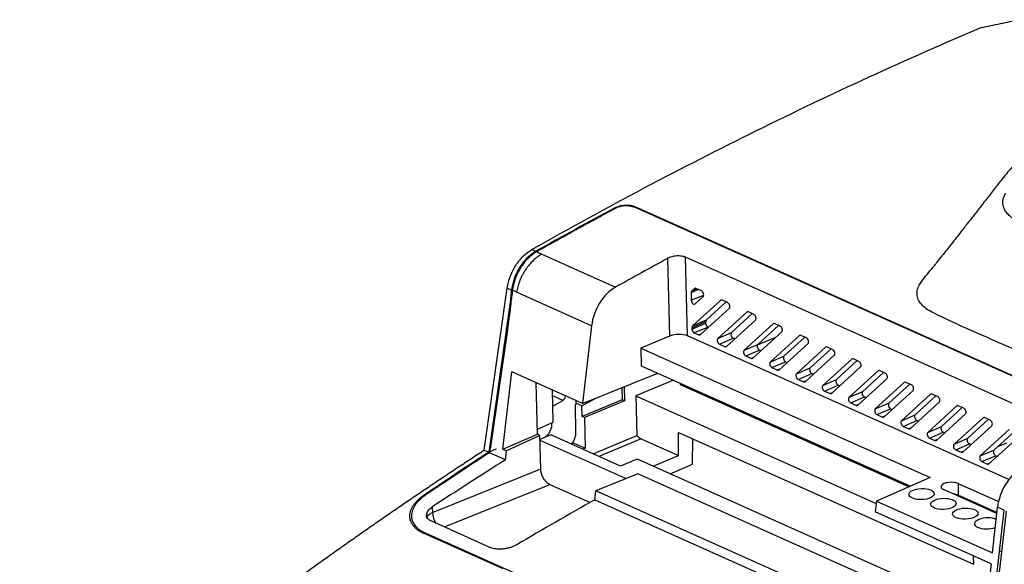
# Model space of a CAD drawing. Extents: x 51 to 741, y 25 to 594.
# Tile 53 of 77: x 541 to 617, y 143 to 185. Entities that reach past the tile are written whole.
import ezdxf

# ---------------------------------------------------------------- set-up
doc = ezdxf.new("R2010")
doc.units = 0
doc.layers.get('0').update_dxf_attribs({"linetype": 'CONTINUOUS'})

msp = doc.modelspace()

# ---------------------------------------------------------------- linework, layer by layer
at = {"color": 7, "linetype": 'Continuous'}
for p, q in [((642.437, 146.539), (588.534, 170.662)), ((588.608, 170.701), (642.509, 146.578)), ((580.922, 167.217), (580.616, 167.355)), ((580.99, 167.187), (581.386, 167.01)), ((581.386, 167.01), (587.113, 164.447)), ((591.133, 166.668), (591.284, 160.647)), ((622.558, 153.328), (592.537, 166.764)), ((592.69, 160.657), (592.537, 166.764)), ((576.927, 151.787), (578.707, 164.378)), ((578.708, 164.377), (579.04, 164.229)), ((579.433, 164.053), (579.108, 164.198)), ((593.215, 164.331), (593.004, 164.14)), ((593.762, 164.152), (593.333, 164.344)), ((585.247, 161.451), (579.433, 164.053)), ((592.959, 164.003), (592.973, 163.432)), ((593.072, 161.435), (595.249, 163.421)), ((593.892, 163.713), (593.266, 163.143)), ((595.797, 163.241), (595.367, 163.433)), ((595.926, 162.803), (593.676, 160.75)), ((594.156, 161.914), (595.672, 163.297)), ((593.072, 161.435), (594.156, 161.914)), ((595.034, 160.457), (597.284, 162.51)), ((597.961, 161.892), (595.711, 159.839)), ((596.093, 160.915), (597.706, 162.387)), ((597.831, 162.331), (597.402, 162.523)), ((578.662, 161.272), (577.273, 151.632)), ((578.716, 161.133), (577.383, 151.882)), ((585.247, 161.451), (584.546, 155.425)), ((593.026, 161.298), (594.11, 161.777)), ((593.026, 161.298), (593.029, 161.197)), ((593.029, 161.197), (594.114, 161.643)), ((594.289, 161.342), (593.204, 160.896)), ((594.114, 161.643), (594.11, 161.777)), ((597.068, 159.547), (599.318, 161.6)), ((598.128, 160.004), (599.741, 161.476)), ((599.866, 161.42), (599.436, 161.612)), ((591.284, 160.647), (589.056, 159.705)), ((617.596, 149.511), (592.69, 160.657)), ((593.204, 160.896), (593.558, 160.737)), ((595.034, 160.457), (596.093, 160.915)), ((595.163, 160.019), (596.223, 160.476)), ((596.348, 160.42), (596.223, 160.476)), ((599.995, 160.982), (597.745, 158.929)), ((599.509, 160.538), (598.091, 159.943)), ((599.103, 158.636), (601.353, 160.689)), ((600.162, 159.094), (601.775, 160.566)), ((601.9, 160.51), (601.471, 160.702)), ((589.056, 159.705), (611.484, 149.668)), ((589.056, 159.705), (589.09, 158.352)), ((595.163, 160.019), (595.593, 159.827)), ((597.068, 159.547), (598.128, 160.004)), ((597.198, 159.108), (598.257, 159.566)), ((598.382, 159.51), (598.257, 159.566)), ((602.03, 160.071), (599.78, 158.018)), ((601.137, 157.726), (603.387, 159.779)), ((602.197, 158.183), (603.81, 159.655)), ((603.935, 159.599), (603.506, 159.791)), ((597.198, 159.108), (597.627, 158.916)), ((599.103, 158.636), (600.162, 159.094)), ((604.065, 159.161), (601.814, 157.108)), ((603.172, 156.815), (605.422, 158.868)), ((605.97, 158.688), (605.54, 158.881)), ((589.09, 158.352), (609.972, 149.007)), ((599.232, 158.198), (600.292, 158.655)), ((599.232, 158.198), (599.662, 158.006)), ((600.417, 158.599), (600.292, 158.655)), ((601.137, 157.726), (602.197, 158.183)), ((606.099, 158.25), (603.849, 156.197)), ((604.231, 157.273), (605.844, 158.744)), ((578.365, 151.887), (579.056, 157.882)), ((584.546, 155.425), (579.056, 157.882)), ((584.546, 155.425), (590.389, 157.771)), ((601.267, 157.287), (602.326, 157.745)), ((601.267, 157.287), (601.696, 157.095)), ((602.452, 157.689), (602.326, 157.745)), ((603.172, 156.815), (604.231, 157.273)), ((605.206, 155.905), (607.457, 157.958)), ((608.134, 157.339), (605.884, 155.287)), ((606.266, 156.362), (607.879, 157.834)), ((608.004, 157.778), (607.575, 157.97)), ((581.06, 153.027), (580.955, 157.032)), ((587.597, 156.65), (587.626, 155.703)), ((587.762, 156.716), (587.796, 155.627)), ((591.608, 157.225), (588.688, 156.001)), ((592.117, 156.998), (592.119, 156.9)), ((592.119, 156.9), (609.863, 148.959)), ((603.301, 156.377), (604.361, 156.834)), ((604.486, 156.778), (604.361, 156.834)), ((607.241, 154.994), (609.491, 157.047)), ((608.301, 155.452), (609.914, 156.923)), ((610.039, 156.867), (609.609, 157.06)), ((582.279, 153.972), (582.222, 156.464)), ((584.501, 155.227), (585.634, 155.862)), ((588.688, 156.001), (607.31, 147.667)), ((588.688, 156.001), (588.763, 152.93)), ((603.301, 156.377), (603.731, 156.185)), ((605.206, 155.905), (606.266, 156.362)), ((605.336, 155.466), (606.395, 155.924)), ((606.521, 155.868), (606.395, 155.924)), ((610.168, 156.429), (607.918, 154.376)), ((609.276, 154.084), (611.526, 156.137)), ((610.335, 154.541), (611.948, 156.013)), ((612.073, 155.957), (611.644, 156.149)), ((582.251, 155.213), (583.028, 155.657)), ((583.995, 155.338), (584.016, 155.35)), ((584.035, 153.188), (583.995, 155.338)), ((584.013, 155.663), (584.016, 155.35)), ((584.501, 155.227), (584.015, 155.444)), ((584.521, 154.401), (584.501, 155.227)), ((587.626, 155.703), (584.521, 154.401)), ((587.796, 155.627), (584.691, 154.325)), ((587.796, 155.627), (587.626, 155.703)), ((605.336, 155.466), (605.765, 155.274)), ((607.241, 154.994), (608.301, 155.452)), ((607.37, 154.556), (608.43, 155.013)), ((608.555, 154.957), (608.43, 155.013)), ((612.203, 155.518), (609.953, 153.465)), ((611.31, 153.173), (613.56, 155.226)), ((612.37, 153.631), (613.983, 155.102)), ((614.108, 155.046), (613.678, 155.238)), ((584.691, 154.325), (584.521, 154.401)), ((584.691, 154.325), (584.749, 151.945)), ((607.37, 154.556), (607.8, 154.364)), ((609.276, 154.084), (610.335, 154.541)), ((614.237, 154.608), (611.987, 152.555)), ((613.345, 152.263), (615.595, 154.316)), ((616.142, 154.136), (615.713, 154.328)), ((581.014, 153.41), (582.279, 153.972)), ((609.405, 153.645), (610.465, 154.103)), ((609.405, 153.645), (609.834, 153.453)), ((610.59, 154.047), (610.465, 154.103)), ((611.31, 153.173), (612.37, 153.631)), ((616.272, 153.697), (614.022, 151.644)), ((614.404, 152.72), (616.017, 154.192)), ((578.365, 151.887), (581.06, 153.027)), ((581.237, 152.947), (578.65, 151.759)), ((581.237, 152.947), (581.06, 153.027)), ((582.081, 152.979), (581.195, 152.607)), ((581.306, 150.341), (581.237, 152.947)), ((587.494, 150.556), (582.081, 152.979)), ((585.369, 151.507), (588.763, 152.93)), ((589.079, 152.686), (591.995, 151.381)), ((591.995, 151.381), (591.986, 153.179)), ((591.986, 153.179), (614.859, 142.943)), ((593.081, 150.709), (593.086, 152.687)), ((611.44, 152.735), (612.499, 153.192)), ((611.44, 152.735), (611.869, 152.543)), ((612.624, 153.136), (612.499, 153.192)), ((613.345, 152.263), (614.404, 152.72)), ((615.379, 151.352), (617.629, 153.405)), ((618.306, 152.787), (616.056, 150.734)), ((616.439, 151.81), (618.052, 153.281)), ((581.195, 152.607), (587.924, 149.596)), ((584.749, 151.945), (583.778, 152.379)), ((584.749, 151.945), (584.565, 151.867)), ((613.474, 151.824), (614.534, 152.282)), ((614.659, 152.226), (614.534, 152.282)), ((616.736, 152.081), (617.435, 152.374)), ((576.927, 151.787), (577.273, 151.632)), ((577.216, 151.63), (577.247, 151.644)), ((577.219, 151.53), (577.216, 151.63)), ((577.302, 151.584), (577.342, 151.601)), ((577.342, 151.601), (577.383, 151.882)), ((578.573, 151.051), (577.342, 151.601)), ((578.365, 151.887), (578.65, 151.759)), ((578.573, 151.051), (578.65, 151.759)), ((590.028, 150.556), (591.995, 151.381)), ((613.474, 151.824), (613.904, 151.632)), ((615.379, 151.352), (616.439, 151.81)), ((615.509, 150.914), (616.568, 151.371)), ((616.693, 151.315), (616.568, 151.371)), ((588.517, 150.985), (587.494, 150.556)), ((588.799, 151.106), (588.514, 150.986)), ((615.765, 139.038), (588.799, 151.106)), ((591.328, 149.974), (593.081, 150.709)), ((615.509, 150.914), (615.938, 150.721)), ((572.906, 146.953), (581.306, 150.341)), ((588.82, 149.957), (585.587, 148.655)), ((615.641, 137.954), (588.82, 149.957)), ((611.484, 149.668), (607.331, 147.852)), ((582.007, 149.137), (585.141, 147.741)), ((613.655, 149.214), (616.796, 147.808)), ((613.655, 149.214), (613.671, 148.309)), ((585.503, 147.949), (585.587, 148.655)), ((615.339, 135.339), (585.587, 148.655)), ((616.666, 146.888), (612.54, 148.735)), ((616.675, 146.965), (613.671, 148.309)), ((572.894, 147.393), (572.906, 146.953)), ((585.503, 147.949), (615.792, 134.393)), ((607.331, 147.852), (607.235, 147.004)), ((607.331, 147.852), (616.317, 143.831)), ((614.165, 148.008), (614.224, 148.062)), ((615.133, 147.655), (615.074, 147.601)), ((616.317, 143.831), (616.72, 147.365)), ((617.244, 147.131), (616.72, 147.365)), ((616.22, 142.983), (607.235, 147.004)), ((617.376, 147.072), (615.917, 134.338)), ((616.2, 147.097), (616.259, 147.151)), ((616.88, 143.931), (617.244, 147.131)), ((577.37, 144.257), (572.853, 146.278)), ((578.395, 142.581), (572.254, 145.329)), ((572.344, 145.386), (622.383, 122.992)), ((615.792, 134.393), (616.88, 143.931)), ((616.88, 143.931), (617.025, 144)), ((616.22, 142.983), (615.339, 135.339))]:
    msp.add_line(p, q, dxfattribs=at)
at = {"color": 8, "linetype": 'Continuous'}
for p, q in [((588.61, 170.628), (588.608, 170.701)), ((579.049, 163.739), (579.04, 164.229)), ((593.53, 164.255), (592.959, 164.003)), ((593.353, 164.294), (593.004, 164.14)), ((593.215, 164.331), (593.269, 164.356)), ((593.934, 163.797), (592.973, 163.432)), ((595.304, 163.445), (595.249, 163.421)), ((597.338, 162.535), (597.284, 162.51)), ((578.671, 160.822), (578.662, 161.272)), ((599.373, 161.624), (599.318, 161.6)), ((593.741, 160.809), (593.558, 160.737)), ((601.407, 160.714), (601.353, 160.689)), ((595.776, 159.899), (595.593, 159.827)), ((603.442, 159.803), (603.387, 159.779)), ((597.811, 158.988), (597.627, 158.916)), ((605.476, 158.893), (605.422, 158.868)), ((599.845, 158.078), (599.662, 158.006)), ((607.511, 157.982), (607.457, 157.958)), ((601.88, 157.167), (601.696, 157.095)), ((609.545, 157.071), (609.491, 157.047)), ((583.028, 155.657), (582.233, 156.005)), ((603.914, 156.257), (603.731, 156.185)), ((611.58, 156.161), (611.526, 156.137)), ((605.949, 155.346), (605.765, 155.274)), ((613.615, 155.25), (613.56, 155.226)), ((607.983, 154.436), (607.8, 154.364)), ((615.649, 154.34), (615.595, 154.316)), ((610.018, 153.525), (609.834, 153.453)), ((589.079, 152.686), (585.803, 151.313)), ((612.053, 152.614), (611.869, 152.543)), ((614.087, 151.704), (613.904, 151.632)), ((616.122, 150.793), (615.938, 150.721)), ((573.832, 145.84), (582.007, 149.137)), ((572.308, 148.242), (572.304, 148.358)), ((614.301, 147.947), (614.393, 147.986)), ((614.582, 147.821), (614.674, 147.861)), ((616.336, 147.036), (616.427, 147.076)), ((616.617, 146.911), (616.671, 146.934)), ((572.344, 145.386), (572.347, 145.288)), ((614.843, 143.599), (614.859, 142.943))]:
    msp.add_line(p, q, dxfattribs=at)
msp.add_arc((574.394, 146.977), 1.488, 180.88728, 215.0533, dxfattribs=at)
at = {"color": 7, "linetype": 'Continuous'}
for centre, major_axis, ratio, start_param, end_param in [((623.792, -183.739), (172.215, 372.098), 0.667882, 0.727779, 0.748256), ((581.236, 164.649), (1.259, 2.723), 0.667626, 0.748011, 0.940563), ((632.549, -187.658), (170.069, 373.07), 0.674542, 0.73109, 0.744464), ((587.445, 161.871), (1.244, 2.73), 0.674542, 0.744464, 2.016674), ((593.768, 163.926), (-0.097, 0.231), 0.605254, 3.354009, 5.709468), ((593.143, 163.356), (-0.096, 0.231), 0.604887, 0.999255, 3.354716), ((595.373, 163.208), (-0.097, 0.231), 0.604565, 5.710362, 6.495634), ((595.802, 163.016), (-0.097, 0.231), 0.605254, 3.354009, 5.709468), ((594.28, 161.701), (-0.097, 0.231), 0.604628, 0.212327, 0.997597), ((597.408, 162.297), (-0.097, 0.231), 0.604565, 5.710362, 6.495634), ((597.837, 162.105), (-0.097, 0.231), 0.605254, 3.354009, 5.709468), ((593.196, 161.222), (-0.097, 0.231), 0.604628, 0.212327, 0.997597), ((599.442, 161.387), (-0.097, 0.231), 0.604565, 5.710362, 6.495634), ((599.871, 161.195), (-0.097, 0.231), 0.605254, 3.354009, 5.709468), ((591.955, 160.341), (1, 0.032), 0.437043, 0.731564, 2.293633), ((593.552, 160.963), (-0.097, 0.231), 0.604565, 2.568769, 3.354041), ((595.158, 160.244), (-0.097, 0.231), 0.605254, 0.212416, 2.567875), ((596.217, 160.702), (-0.097, 0.231), 0.605254, 0.212416, 2.567875), ((601.477, 160.476), (-0.097, 0.231), 0.604565, 5.710362, 6.495634), ((601.906, 160.284), (-0.097, 0.231), 0.605254, 3.354009, 5.709468), ((595.587, 160.052), (-0.097, 0.231), 0.604565, 2.568769, 3.354041), ((597.192, 159.334), (-0.097, 0.231), 0.605254, 0.212416, 2.567875), ((598.252, 159.791), (-0.097, 0.231), 0.605254, 0.212416, 2.567875), ((603.511, 159.566), (-0.097, 0.231), 0.604565, 5.710362, 6.495634), ((603.941, 159.374), (-0.097, 0.231), 0.605254, 3.354009, 5.709468), ((597.621, 159.142), (-0.097, 0.231), 0.604565, 2.568769, 3.354041), ((600.286, 158.881), (-0.097, 0.231), 0.605254, 0.212416, 2.567875), ((605.546, 158.655), (-0.097, 0.231), 0.604565, 5.710362, 6.495634), ((599.227, 158.423), (-0.097, 0.231), 0.605254, 0.212416, 2.567875), ((599.656, 158.231), (-0.097, 0.231), 0.604565, 2.568769, 3.354041), ((602.321, 157.97), (-0.097, 0.231), 0.605254, 0.212416, 2.567875), ((605.975, 158.463), (-0.097, 0.231), 0.605254, 3.354009, 5.709468), ((601.261, 157.513), (-0.097, 0.231), 0.605254, 0.212416, 2.567875), ((604.355, 157.06), (-0.097, 0.231), 0.605254, 0.212416, 2.567875), ((607.58, 157.745), (-0.097, 0.231), 0.604565, 5.710362, 6.495634), ((608.01, 157.553), (-0.097, 0.231), 0.605254, 3.354009, 5.709468), ((601.691, 157.321), (-0.097, 0.231), 0.604565, 2.568769, 3.354041), ((603.296, 156.602), (-0.097, 0.231), 0.605254, 0.212416, 2.567875), ((609.615, 156.834), (-0.097, 0.231), 0.604565, 5.710362, 6.495634), ((610.044, 156.642), (-0.097, 0.231), 0.605254, 3.354009, 5.709468), ((582.996, 155.915), (0.125, 0.273), 0.665482, 3.888882, 5.384612), ((603.725, 156.41), (-0.097, 0.231), 0.604565, 2.568769, 3.354041), ((605.33, 155.692), (-0.097, 0.231), 0.605254, 0.212416, 2.567875), ((606.39, 156.149), (-0.097, 0.231), 0.605254, 0.212416, 2.567875), ((611.65, 155.924), (-0.097, 0.231), 0.604565, 5.710362, 6.495634), ((612.079, 155.731), (-0.097, 0.231), 0.605254, 3.354009, 5.709468), ((605.76, 155.5), (-0.097, 0.231), 0.604565, 2.568769, 3.354041), ((607.365, 154.781), (-0.097, 0.231), 0.605254, 0.212416, 2.567875), ((608.425, 155.239), (-0.097, 0.231), 0.605254, 0.212416, 2.567875), ((613.684, 155.013), (-0.097, 0.231), 0.604565, 5.710362, 6.495634), ((614.113, 154.821), (-0.097, 0.231), 0.605254, 3.354009, 5.709468), ((607.794, 154.589), (-0.097, 0.231), 0.604565, 2.568769, 3.354041), ((610.459, 154.328), (-0.097, 0.231), 0.605254, 0.212416, 2.567875), ((615.719, 154.102), (-0.097, 0.231), 0.604565, 5.710362, 6.495634), ((609.4, 153.871), (-0.097, 0.231), 0.605254, 0.212416, 2.567875), ((609.829, 153.679), (-0.097, 0.231), 0.604565, 2.568769, 3.354041), ((612.494, 153.418), (-0.097, 0.231), 0.605254, 0.212416, 2.567875), ((616.148, 153.91), (-0.097, 0.231), 0.605254, 3.354009, 5.709468), ((583.3, 152.88), (0.417, 0.909), 0.665482, 4.298941, 5.338811), ((611.434, 152.96), (-0.097, 0.231), 0.605254, 0.212416, 2.567875), ((614.528, 152.507), (-0.097, 0.231), 0.605254, 0.212416, 2.567875), ((611.863, 152.768), (-0.097, 0.231), 0.604565, 2.568769, 3.354041), ((613.469, 152.05), (-0.097, 0.231), 0.605254, 0.212416, 2.567875), ((624.996, -185.202), (147.651, 369.269), 0.634873, 0.735054, 0.753059), ((630.839, -187.817), (225.15, 330.834), 0.753844, 0.893875, 0.894454), ((613.898, 151.857), (-0.097, 0.231), 0.604565, 2.568769, 3.354041), ((615.503, 151.139), (-0.097, 0.231), 0.605254, 0.212416, 2.567875), ((616.563, 151.596), (-0.097, 0.231), 0.605254, 0.212416, 2.567875), ((627.447, -186.299), (152.307, 367.259), 0.648559, 0.742659, 0.763088), ((615.932, 150.947), (-0.097, 0.231), 0.604565, 2.568769, 3.354041), ((618.883, 147.801), (1.207, 2.747), 0.66399, 0.735323, 2.007533), ((613.098, 148.974), (0.759, 0.024), 0.437043, 0.731564, 3.873157), ((613.12, 148.084), (0.75, 0.013), 0.42649, 0.737764, 1.331249), ((637.009, -190.578), (172.149, 358.373), 0.690793, 0.779274, 0.799703), ((615.916, 146.116), (0.983, 0.032), 0.437043, 0.731564, 5.3884)]:
    msp.add_ellipse(centre, major_axis=major_axis, ratio=ratio, start_param=start_param, end_param=end_param, dxfattribs=at)
for centre in [(610.83, 148.392), (612.525, 147.633), (614.221, 146.874)]:
    msp.add_ellipse(centre, major_axis=(0.983, 0.032), ratio=0.437043, dxfattribs=at)
for points, knots in [([(615.483, 184.582), (615.968, 184.685), (616.937, 184.891), (617.906, 185.092), (618.39, 185.193)], [0, 0, 0, 0, 0.500088, 1, 1, 1, 1]), ([(615.483, 184.582), (612.57, 183.348), (609.658, 182.063), (603.836, 179.392), (600.926, 178.005), (595.112, 175.132), (592.207, 173.646), (586.405, 170.574), (583.508, 168.989), (580.616, 167.355)], [0, 0, 0, 0, 0.25, 0.25, 0.5, 0.5, 0.75, 0.75, 1, 1, 1, 1]), ([(620.448, 176.453), (620.079, 176.106), (619.379, 175.446), (618.434, 174.437), (617.614, 173.497), (616.866, 172.575), (616.189, 171.699), (615.626, 170.972), (615.102, 170.296), (614.596, 169.647), (614.076, 168.982), (613.463, 168.2), (612.826, 167.391), (612.198, 166.602), (611.819, 166.121), (611.73, 166.008)], [0, 0, 0, 0, 0.099515, 0.188888, 0.268034, 0.340218, 0.41239, 0.489708, 0.561812, 0.623636, 0.693413, 0.775733, 0.876544, 0.970907, 1, 1, 1, 1]), ([(618.46, 169.48), (618.427, 169.495), (618.362, 169.525), (618.268, 169.572), (618.177, 169.62), (618.09, 169.669), (618.006, 169.72), (617.925, 169.773), (617.849, 169.827), (617.775, 169.882), (617.624, 170.004), (617.426, 170.203), (617.283, 170.425), (617.195, 170.624), (617.149, 170.782), (617.129, 170.957), (617.132, 171.103), (617.15, 171.234), (617.18, 171.361), (617.225, 171.487), (617.281, 171.613), (617.33, 171.696), (617.355, 171.737)], [0, 0, 0, 0, 0.027793, 0.055585, 0.083378, 0.111171, 0.138967, 0.166763, 0.194561, 0.22236, 0.250159, 0.375155, 0.5001, 0.538272, 0.625529, 0.694189, 0.75029, 0.800232, 0.850176, 0.900119, 0.950059, 1, 1, 1, 1]), ([(587.127, 170.57), (586.786, 170.386), (586.105, 170.018), (585.082, 169.461), (584.059, 168.899), (583.036, 168.333), (582.013, 167.763), (581.331, 167.379), (580.99, 167.187)], [0, 0, 0, 0, 0.166451, 0.332988, 0.499611, 0.666321, 0.833117, 1, 1, 1, 1]), ([(587.06, 170.601), (587.113, 170.63), (587.17, 170.656), (587.291, 170.703), (587.357, 170.724), (587.491, 170.759), (587.56, 170.774), (587.701, 170.797), (587.774, 170.805), (587.916, 170.814), (587.987, 170.816), (588.127, 170.811), (588.196, 170.805), (588.327, 170.786), (588.388, 170.774), (588.504, 170.742), (588.559, 170.723), (588.608, 170.701)], [0, 0, 0, 0, 0.125, 0.125, 0.25, 0.25, 0.375, 0.375, 0.5, 0.5, 0.625, 0.625, 0.75, 0.75, 0.875, 0.875, 1, 1, 1, 1]), ([(588.142, 170.757), (588.056, 170.765), (587.967, 170.767), (587.786, 170.758), (587.695, 170.748), (587.518, 170.715), (587.43, 170.693), (587.27, 170.639), (587.194, 170.607), (587.127, 170.57)], [0, 0, 0, 0, 0.25, 0.25, 0.5, 0.5, 0.75, 0.75, 1, 1, 1, 1]), ([(588.142, 170.757), (588.163, 170.755), (588.206, 170.75), (588.268, 170.74), (588.327, 170.729), (588.384, 170.715), (588.437, 170.699), (588.488, 170.682), (588.519, 170.668), (588.534, 170.662)], [0, 0, 0, 0, 0.145122, 0.28948, 0.433079, 0.575925, 0.718023, 0.859379, 1, 1, 1, 1]), ([(578.707, 164.378), (578.75, 164.676), (578.828, 164.974), (578.996, 165.42), (579.06, 165.567), (579.202, 165.85), (579.28, 165.987), (579.45, 166.254), (579.543, 166.382), (579.735, 166.621), (579.836, 166.734), (580.048, 166.943), (580.159, 167.04), (580.384, 167.212), (580.499, 167.289), (580.616, 167.355)], [0, 0, 0, 0, 0.25, 0.25, 0.375, 0.375, 0.5, 0.5, 0.625, 0.625, 0.75, 0.75, 0.875, 0.875, 1, 1, 1, 1]), ([(580.509, 166.933), (580.32, 166.779), (580.143, 166.6), (579.896, 166.297), (579.816, 166.189), (579.668, 165.968), (579.598, 165.854), (579.406, 165.501), (579.296, 165.249), (579.171, 164.869), (579.136, 164.742), (579.078, 164.486), (579.055, 164.357), (579.04, 164.229)], [0, 0, 0, 0, 0.25, 0.25, 0.375, 0.375, 0.5, 0.5, 0.75, 0.75, 0.875, 0.875, 1, 1, 1, 1]), ([(580.577, 166.903), (580.549, 166.879), (580.492, 166.832), (580.406, 166.754), (580.318, 166.67), (580.229, 166.578), (580.138, 166.478), (580.048, 166.371), (579.957, 166.255), (579.866, 166.131), (579.777, 165.999), (579.689, 165.859), (579.555, 165.625), (579.403, 165.31), (579.267, 164.936), (579.182, 164.627), (579.134, 164.389), (579.115, 164.254), (579.108, 164.198)], [0, 0, 0, 0, 0.037418, 0.0764, 0.116948, 0.15906, 0.202738, 0.24798, 0.294788, 0.34316, 0.393097, 0.4446, 0.497667, 0.643799, 0.767115, 0.867597, 0.945229, 1, 1, 1, 1]), ([(581.386, 167.01), (581.357, 166.993), (581.296, 166.957), (581.202, 166.897), (581.102, 166.828), (580.997, 166.749), (580.886, 166.659), (580.771, 166.558), (580.653, 166.444), (580.532, 166.317), (580.41, 166.177), (580.287, 166.023), (580.153, 165.837), (580.015, 165.621), (579.88, 165.38), (579.765, 165.142), (579.667, 164.908), (579.586, 164.681), (579.521, 164.462), (579.47, 164.253), (579.445, 164.119), (579.433, 164.053)], [0, 0, 0, 0, 0.0316536, 0.0656532, 0.1019999, 0.1406943, 0.1817371, 0.2251286, 0.2708695, 0.3189598, 0.3694, 0.4221901, 0.4773304, 0.5520889, 0.6241537, 0.6935251, 0.7602035, 0.8241895, 0.8854837, 0.9440869, 1, 1, 1, 1]), ([(592.537, 166.764), (592.492, 166.784), (592.444, 166.801), (592.339, 166.829), (592.282, 166.841), (592.163, 166.857), (592.102, 166.863), (591.976, 166.867), (591.911, 166.865), (591.717, 166.852), (591.585, 166.83), (591.343, 166.765), (591.229, 166.72), (591.133, 166.668)], [0, 0, 0, 0, 0.125, 0.125, 0.25, 0.25, 0.375, 0.375, 0.5, 0.5, 0.75, 0.75, 1, 1, 1, 1]), ([(672.936, 163.426), (671.46, 162.826), (668.508, 161.625), (664.091, 159.717), (659.635, 157.752), (656.371, 156.15), (653.949, 155.107), (652.661, 154.716), (647.967, 153.677), (643.533, 152.671), (639.04, 151.757), (638.194, 151.672), (637.346, 151.651), (636.537, 151.702), (635.777, 151.823), (635.151, 151.986), (631.505, 153.478), (626.117, 156.029), (618.518, 159.453), (613.729, 161.442), (611.267, 162.687), (610.874, 163.019), (610.598, 163.387), (610.467, 163.78), (610.478, 164.189), (610.607, 164.566), (611.038, 165.181), (611.428, 165.641), (611.735, 166.003)], [0, 0, 0, 0, 0.068334, 0.136682, 0.205075, 0.273483, 0.292354, 0.31177, 0.322984, 0.462227, 0.471711, 0.481471, 0.490954, 0.50072, 0.510068, 0.519679, 0.526571, 0.685736, 0.797326, 0.908916, 0.91833, 0.928017, 0.93743, 0.947119, 0.956456, 0.966053, 0.973261, 1, 1, 1, 1]), ([(579.108, 164.198), (579.066, 163.855), (578.989, 163.226), (578.881, 162.372), (578.794, 161.693), (578.739, 161.3), (578.716, 161.133)], [0, 0, 0, 0, 0.3351818, 0.6135705, 0.8351723, 1, 1, 1, 1]), ([(593.333, 164.344), (593.322, 164.348), (593.299, 164.356), (593.279, 164.356), (593.269, 164.356)], [0, 0, 0, 0, 0.5035154, 1, 1, 1, 1]), ([(593.029, 161.197), (593.03, 161.186), (593.031, 161.164), (593.037, 161.13), (593.046, 161.096), (593.058, 161.063), (593.074, 161.03), (593.091, 161), (593.111, 160.972), (593.133, 160.947), (593.156, 160.926), (593.18, 160.908), (593.196, 160.9), (593.204, 160.896)], [0, 0, 0, 0, 0.090916, 0.181828, 0.272736, 0.363643, 0.454548, 0.545452, 0.636357, 0.727264, 0.818172, 0.909084, 1, 1, 1, 1]), ([(594.289, 161.342), (594.281, 161.346), (594.265, 161.354), (594.241, 161.372), (594.218, 161.393), (594.196, 161.418), (594.176, 161.446), (594.158, 161.477), (594.143, 161.509), (594.131, 161.543), (594.122, 161.577), (594.115, 161.611), (594.114, 161.632), (594.114, 161.643)], [0, 0, 0, 0, 0.090916, 0.181828, 0.272736, 0.363643, 0.454548, 0.545452, 0.636357, 0.727264, 0.818172, 0.909084, 1, 1, 1, 1]), ([(582.154, 153.88), (582.15, 153.784), (582.14, 153.574), (582.038, 153.291), (581.91, 153.068), (581.791, 152.913), (581.701, 152.837), (581.66, 152.802)], [0, 0, 0, 0, 0.244799, 0.530467, 0.689372, 0.858587, 1, 1, 1, 1]), ([(588.763, 152.93), (588.775, 152.916), (588.8, 152.889), (588.838, 152.852), (588.877, 152.817), (588.93, 152.774), (588.997, 152.727), (589.052, 152.7), (589.079, 152.686)], [0, 0, 0, 0, 0.124263, 0.248733, 0.373863, 0.500102, 0.749945, 1, 1, 1, 1]), ([(576.926, 151.787), (576.593, 151.57), (575.929, 151.135), (574.935, 150.479), (573.946, 149.821), (572.962, 149.163), (571.983, 148.502), (571.009, 147.841), (570.04, 147.178), (569.077, 146.514), (568.118, 145.848), (567.164, 145.182), (566.216, 144.515), (565.272, 143.846), (564.334, 143.177), (563.4, 142.507), (562.472, 141.837), (561.549, 141.165), (560.631, 140.493), (559.718, 139.82), (558.81, 139.147), (557.907, 138.473), (557.009, 137.799), (556.116, 137.125), (555.228, 136.45), (554.346, 135.776), (553.468, 135.101), (552.595, 134.426), (551.728, 133.75), (550.865, 133.075), (550.008, 132.4), (549.156, 131.725), (548.308, 131.05), (547.466, 130.376), (546.629, 129.702), (545.797, 129.028), (544.97, 128.354), (544.148, 127.681), (543.331, 127.009), (542.518, 126.337), (541.711, 125.666), (541.175, 125.217), (540.908, 124.993)], [0, 0, 0, 0, 0.02734, 0.05456, 0.081661, 0.108641, 0.135501, 0.162241, 0.188861, 0.215361, 0.241741, 0.268001, 0.294142, 0.320162, 0.346062, 0.371842, 0.397502, 0.423042, 0.448462, 0.473762, 0.498942, 0.524002, 0.548942, 0.573762, 0.598462, 0.623042, 0.647502, 0.671842, 0.696062, 0.720162, 0.744141, 0.768001, 0.791741, 0.815361, 0.838861, 0.862241, 0.885501, 0.908641, 0.931661, 0.95456, 0.97734, 1, 1, 1, 1]), ([(582.007, 149.137), (581.991, 149.145), (581.958, 149.16), (581.91, 149.189), (581.862, 149.221), (581.815, 149.258), (581.768, 149.299), (581.723, 149.343), (581.678, 149.392), (581.636, 149.443), (581.595, 149.497), (581.556, 149.555), (581.52, 149.614), (581.486, 149.676), (581.454, 149.74), (581.425, 149.805), (581.399, 149.871), (581.376, 149.939), (581.356, 150.006), (581.339, 150.074), (581.325, 150.142), (581.315, 150.209), (581.308, 150.276), (581.306, 150.319), (581.306, 150.341)], [0, 0, 0, 0, 0.045471, 0.090938, 0.136401, 0.18186, 0.227315, 0.272768, 0.318218, 0.363667, 0.409114, 0.45456, 0.500005, 0.545451, 0.590896, 0.636343, 0.681791, 0.72724, 0.772692, 0.818147, 0.863604, 0.909065, 0.95453, 1, 1, 1, 1]), ([(572.254, 145.329), (572.225, 145.343), (572.167, 145.37), (572.083, 145.412), (572.002, 145.456), (571.924, 145.503), (571.85, 145.551), (571.732, 145.633), (571.583, 145.757), (571.425, 145.929), (571.302, 146.112), (571.185, 146.369), (571.131, 146.711), (571.2, 147.066), (571.326, 147.351), (571.456, 147.563), (571.62, 147.772), (571.794, 147.952), (571.966, 148.106), (572.127, 148.235), (572.245, 148.317), (572.304, 148.358)], [0, 0, 0, 0, 0.020841, 0.041643, 0.062428, 0.083217, 0.104032, 0.124894, 0.187437, 0.25007, 0.312305, 0.37465, 0.499802, 0.624235, 0.686787, 0.749438, 0.81178, 0.874198, 0.916145, 0.958025, 1, 1, 1, 1]), ([(572.396, 148.323), (572.221, 148.204), (572.066, 148.081), (571.861, 147.888), (571.798, 147.823), (571.681, 147.69), (571.627, 147.622), (571.484, 147.417), (571.411, 147.28), (571.336, 147.074), (571.316, 147.005), (571.289, 146.867), (571.281, 146.798), (571.277, 146.595), (571.297, 146.464), (571.385, 146.209), (571.454, 146.085), (571.635, 145.856), (571.747, 145.75), (571.948, 145.602), (572.021, 145.555), (572.175, 145.467), (572.257, 145.425), (572.344, 145.386)], [0, 0, 0, 0, 0.125, 0.125, 0.1875, 0.1875, 0.25, 0.25, 0.375, 0.375, 0.4375, 0.4375, 0.5, 0.5, 0.625, 0.625, 0.75, 0.75, 0.875, 0.875, 0.9375, 0.9375, 1, 1, 1, 1]), ([(572.853, 146.278), (572.787, 146.308), (572.729, 146.341), (572.628, 146.415), (572.585, 146.456), (572.517, 146.544), (572.492, 146.59), (572.459, 146.687), (572.452, 146.738), (572.456, 146.841), (572.468, 146.892), (572.508, 146.998), (572.538, 147.05), (572.65, 147.204), (572.758, 147.304), (572.894, 147.393)], [0, 0, 0, 0, 0.125, 0.125, 0.25, 0.25, 0.375, 0.375, 0.5, 0.5, 0.625, 0.625, 0.75, 0.75, 1, 1, 1, 1]), ([(579.444, 144.462), (579.372, 144.419), (579.295, 144.38), (579.131, 144.309), (579.043, 144.276), (578.863, 144.22), (578.77, 144.197), (578.582, 144.158), (578.485, 144.143), (578.294, 144.124), (578.2, 144.119), (578.014, 144.12), (577.922, 144.125), (577.662, 144.157), (577.502, 144.198), (577.37, 144.257)], [0, 0, 0, 0, 0.125, 0.125, 0.25, 0.25, 0.375, 0.375, 0.5, 0.5, 0.625, 0.625, 0.75, 0.75, 1, 1, 1, 1])]:
    msp.add_open_spline(points, degree=3, knots=knots, dxfattribs=at)
for points in [[(580.99, 167.187), (580.85, 167.108), (580.711, 167.012), (580.577, 166.903)], [(579.04, 164.229), (578.919, 163.241), (578.803, 162.251), (578.662, 161.272)], [(593.004, 164.14), (592.974, 164.112), (592.957, 164.061), (592.959, 164.003)], [(577.247, 151.644), (577.459, 151.734), (577.67, 151.823), (577.881, 151.913)], [(572.304, 148.358), (573.938, 149.467), (575.576, 150.558), (577.216, 151.63)]]:
    msp.add_open_spline(points, degree=3, dxfattribs=at)
at = {"color": 8, "linetype": 'Continuous'}
msp.add_open_spline([(572.47, 146.489), (572.467, 146.496), (572.433, 146.571), (572.524, 146.693), (572.681, 146.843), (572.828, 146.915), (572.906, 146.953)], degree=3, knots=[0, 0, 0, 0, 0.041725, 0.450697, 0.708002, 1, 1, 1, 1], dxfattribs=at)

doc.saveas('drawing.dxf')
